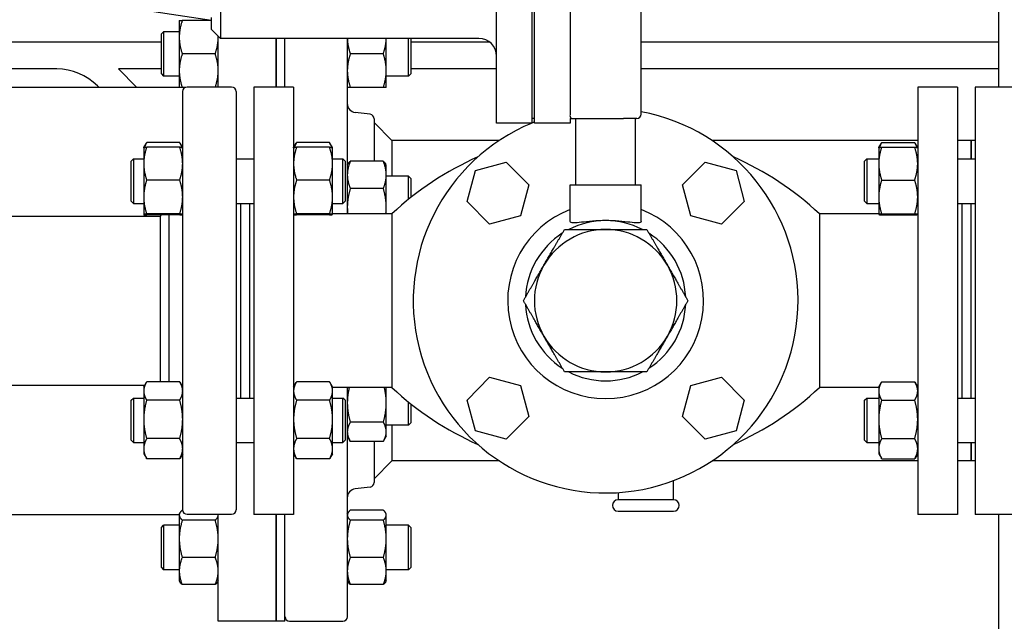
# Paper-space layout 'SHEET_1' of a CAD drawing. Header units: inches. Extents: x 4 to 540, y 12 to 340.
# Tile 73 of 116: x 230 to 244, y 255 to 263. Entities that reach past the tile are written whole.
import ezdxf

# ---------------------------------------------------------------- set-up
doc = ezdxf.new("R2010")
doc.units = ezdxf.units.IN
doc.header["$LTSCALE"] = 16
doc.header["$MEASUREMENT"] = 0
doc.layers.get('0').update_dxf_attribs({"lineweight": 25})

psp = doc.layouts.new('SHEET_1')

# ---------------------------------------------------------------- linework, layer by layer
for p, q in [((236.943, 261.936), (236.943, 267.061)), ((237.443, 261.936), (237.443, 267.061)), ((237.474, 261.936), (237.474, 267.061)), ((237.974, 266.944), (237.974, 262.053)), ((233.068, 265.874), (233.068, 263.124)), ((238.974, 262.061), (238.974, 264.066)), ((243.99, 263.982), (243.99, 262.441)), ((232.943, 263.374), (231.663, 263.566)), ((232.489, 263.375), (232.489, 263.14)), ((232.936, 263.375), (232.531, 263.375)), ((232.943, 263.249), (232.943, 263.416)), ((232.239, 263.187), (232.27, 263.218)), ((232.239, 262.625), (232.239, 263.187)), ((232.27, 263.218), (232.27, 262.593)), ((232.489, 263.218), (232.27, 263.218)), ((232.943, 263.249), (233.068, 263.124)), ((233.036, 262.441), (233.036, 263.156)), ((230.768, 263.07), (228.013, 263.07)), ((232.239, 263.07), (230.771, 263.07)), ((232.489, 263.14), (232.489, 262.671)), ((236.693, 263.124), (233.068, 263.124)), ((233.848, 263.124), (233.848, 262.441)), ((233.848, 262.441), (233.848, 263.124)), ((233.973, 262.441), (233.973, 263.124)), ((234.848, 263.124), (234.848, 260.661)), ((235.395, 262.671), (235.395, 263.124)), ((235.707, 262.593), (235.707, 263.124)), ((235.739, 263.124), (235.739, 262.625)), ((236.848, 263.07), (235.739, 263.07)), ((243.99, 263.07), (238.974, 263.07)), ((232.994, 262.906), (232.531, 262.906)), ((235.353, 262.906), (234.89, 262.906)), ((230.771, 262.695), (228.013, 262.695)), ((232.239, 262.695), (231.635, 262.695)), ((231.889, 262.441), (231.635, 262.695)), ((232.239, 262.625), (232.27, 262.593)), ((232.489, 262.593), (232.27, 262.593)), ((232.489, 262.671), (232.489, 262.437)), ((235.395, 262.437), (235.395, 262.671)), ((235.707, 262.593), (235.395, 262.593)), ((235.739, 262.625), (235.707, 262.593)), ((236.943, 262.695), (235.739, 262.695)), ((243.99, 262.695), (238.974, 262.695)), ((231.359, 262.441), (231.343, 262.457)), ((229.852, 262.441), (232.489, 262.441)), ((232.577, 262.437), (232.531, 262.437)), ((232.537, 256.504), (232.537, 262.379)), ((233.224, 262.441), (232.599, 262.441)), ((233.287, 262.379), (233.287, 256.504)), ((233.534, 262.441), (233.534, 256.441)), ((234.094, 262.441), (233.534, 262.441)), ((234.094, 262.441), (234.094, 256.441)), ((235.353, 262.437), (234.89, 262.437)), ((242.854, 262.441), (242.854, 256.441)), ((243.414, 262.441), (242.854, 262.441)), ((243.414, 262.441), (243.414, 256.441)), ((243.659, 262.441), (243.659, 256.441)), ((244.359, 262.441), (243.659, 262.441)), ((235.168, 262.058), (234.958, 262.084)), ((235.223, 261.996), (235.223, 261.399)), ((235.473, 261.691), (235.223, 261.941)), ((237.443, 261.936), (236.943, 261.936)), ((237.474, 261.999), (237.443, 261.999)), ((237.974, 261.936), (237.474, 261.936)), ((237.974, 261.999), (238.224, 261.999)), ((237.974, 261.999), (237.974, 261.936)), ((238.056, 261.066), (238.056, 261.999)), ((238.224, 261.999), (238.724, 261.999)), ((238.912, 261.999), (238.724, 261.999)), ((238.893, 261.066), (238.893, 261.999)), ((231.99, 261.59), (232.027, 261.654)), ((232.495, 261.662), (232.032, 261.662)), ((232.537, 261.59), (232.5, 261.654)), ((234.094, 261.59), (234.131, 261.654)), ((234.599, 261.662), (234.136, 261.662)), ((234.641, 261.59), (234.604, 261.654)), ((236.982, 261.691), (235.473, 261.691)), ((235.473, 261.691), (235.473, 261.189)), ((242.854, 261.691), (239.967, 261.691)), ((242.308, 261.59), (242.345, 261.654)), ((242.349, 261.662), (242.812, 261.662)), ((242.854, 261.59), (242.817, 261.654)), ((243.603, 261.691), (243.414, 261.691)), ((243.603, 261.691), (243.603, 261.433)), ((243.603, 261.433), (243.603, 261.691)), ((243.659, 261.691), (243.603, 261.691)), ((231.99, 261.589), (231.99, 261.59)), ((231.99, 261.589), (231.99, 261.366)), ((232.495, 261.597), (232.032, 261.597)), ((232.537, 261.589), (232.537, 261.59)), ((234.094, 261.589), (234.094, 261.59)), ((234.599, 261.597), (234.136, 261.597)), ((234.641, 261.589), (234.641, 261.59)), ((234.641, 261.366), (234.641, 261.589)), ((242.307, 261.589), (242.308, 261.59)), ((242.307, 261.589), (242.307, 261.366)), ((242.349, 261.597), (242.812, 261.597)), ((242.854, 261.589), (242.854, 261.59)), ((231.816, 261.402), (231.847, 261.433)), ((231.816, 260.839), (231.816, 261.402)), ((231.847, 261.433), (231.847, 260.808)), ((231.847, 261.433), (231.99, 261.433)), ((231.99, 261.366), (231.99, 260.897)), ((233.287, 261.433), (233.534, 261.433)), ((234.641, 261.433), (234.784, 261.433)), ((234.641, 260.897), (234.641, 261.366)), ((234.784, 260.808), (234.784, 261.433)), ((234.816, 261.402), (234.784, 261.433)), ((234.816, 261.402), (234.816, 260.839)), ((234.848, 261.345), (234.858, 261.362)), ((235.353, 261.399), (234.89, 261.399)), ((235.395, 261.345), (235.385, 261.362)), ((235.395, 261.208), (235.395, 261.345)), ((236.645, 261.271), (237.079, 261.387)), ((237.079, 261.387), (237.398, 261.069)), ((239.551, 261.069), (239.869, 261.387)), ((239.869, 261.387), (240.304, 261.271)), ((242.107, 261.402), (242.138, 261.433)), ((242.107, 260.839), (242.107, 261.402)), ((242.138, 261.433), (242.138, 260.808)), ((242.138, 261.433), (242.307, 261.433)), ((242.307, 261.366), (242.307, 260.897)), ((243.414, 261.433), (243.659, 261.433)), ((235.395, 260.755), (235.395, 261.208)), ((236.528, 260.836), (236.645, 261.271)), ((240.304, 261.271), (240.42, 260.836)), ((232.495, 261.135), (232.032, 261.135)), ((234.599, 261.135), (234.136, 261.135)), ((235.707, 261.189), (235.395, 261.189)), ((235.707, 260.863), (235.707, 261.189)), ((235.739, 261.158), (235.707, 261.189)), ((235.739, 261.158), (235.739, 260.888)), ((237.398, 261.069), (237.281, 260.635)), ((239.668, 260.635), (239.551, 261.069)), ((242.349, 261.135), (242.812, 261.135)), ((235.353, 261.016), (234.89, 261.016)), ((237.974, 260.56), (237.974, 261.066)), ((237.974, 261.066), (238.974, 261.066)), ((238.974, 260.56), (238.974, 261.066)), ((231.816, 260.839), (231.847, 260.808)), ((231.847, 260.808), (231.99, 260.808)), ((231.99, 260.897), (231.99, 260.652)), ((233.287, 260.808), (233.534, 260.808)), ((233.349, 260.808), (233.349, 258.074)), ((233.474, 260.808), (233.474, 258.074)), ((233.474, 260.808), (233.474, 258.074)), ((234.641, 260.652), (234.641, 260.897)), ((234.641, 260.808), (234.784, 260.808)), ((234.816, 260.839), (234.784, 260.808)), ((236.846, 260.518), (236.528, 260.836)), ((240.42, 260.836), (240.102, 260.518)), ((242.107, 260.839), (242.138, 260.808)), ((242.138, 260.808), (242.307, 260.808)), ((242.307, 260.897), (242.307, 260.652)), ((243.414, 260.808), (243.659, 260.808)), ((243.474, 260.808), (243.474, 258.074)), ((243.474, 260.808), (243.474, 258.074)), ((243.599, 260.808), (243.599, 258.074)), ((232.495, 260.659), (232.032, 260.659)), ((234.599, 260.659), (234.136, 260.659)), ((235.474, 260.661), (234.641, 260.661)), ((235.395, 260.661), (235.395, 260.755)), ((235.474, 260.661), (235.474, 258.221)), ((241.474, 260.661), (241.474, 258.221)), ((242.307, 260.661), (241.474, 260.661)), ((242.349, 260.659), (242.812, 260.659)), ((228.483, 260.629), (232.224, 260.629)), ((231.99, 260.652), (231.99, 260.652)), ((231.99, 260.652), (231.99, 260.652)), ((231.99, 260.652), (232.003, 260.629)), ((232.495, 260.645), (232.032, 260.645)), ((232.224, 260.629), (232.24, 260.645)), ((232.224, 258.303), (232.224, 260.629)), ((232.349, 258.303), (232.349, 260.645)), ((232.537, 260.652), (232.537, 260.652)), ((234.094, 260.652), (234.094, 260.652)), ((234.599, 260.645), (234.136, 260.645)), ((234.641, 260.652), (234.641, 260.652)), ((234.641, 260.652), (234.641, 260.652)), ((237.281, 260.635), (236.846, 260.518)), ((240.102, 260.518), (239.668, 260.635)), ((242.307, 260.652), (242.307, 260.652)), ((242.307, 260.652), (242.308, 260.652)), ((242.349, 260.645), (242.812, 260.645)), ((242.854, 260.652), (242.854, 260.652)), ((236.528, 258.046), (236.846, 258.365)), ((236.846, 258.365), (237.281, 258.248)), ((239.668, 258.248), (240.102, 258.365)), ((240.102, 258.365), (240.42, 258.046)), ((228.483, 258.254), (232.003, 258.254)), ((231.99, 258.231), (232.027, 258.295)), ((231.99, 258.231), (231.99, 258.174)), ((231.99, 258.174), (231.99, 257.775)), ((232.495, 258.303), (232.032, 258.303)), ((232.537, 258.231), (232.5, 258.295)), ((234.094, 258.231), (234.131, 258.295)), ((234.599, 258.303), (234.136, 258.303)), ((234.641, 258.231), (234.604, 258.295)), ((234.641, 258.174), (234.641, 258.231)), ((235.474, 258.221), (234.641, 258.221)), ((234.641, 257.775), (234.641, 258.174)), ((234.848, 258.221), (234.848, 255.004)), ((235.395, 258.006), (235.395, 258.221)), ((237.281, 258.248), (237.398, 257.813)), ((239.551, 257.813), (239.668, 258.248)), ((242.307, 258.221), (241.474, 258.221)), ((242.307, 258.231), (242.345, 258.295)), ((242.307, 258.231), (242.307, 258.174)), ((242.307, 258.174), (242.307, 257.775)), ((242.349, 258.303), (242.812, 258.303)), ((242.854, 258.231), (242.817, 258.295)), ((231.816, 258.043), (231.847, 258.074)), ((231.816, 257.481), (231.816, 258.043)), ((231.847, 258.074), (231.847, 257.449)), ((231.847, 258.074), (231.99, 258.074)), ((232.495, 258.045), (232.032, 258.045)), ((233.287, 258.074), (233.534, 258.074)), ((234.599, 258.045), (234.136, 258.045)), ((234.641, 258.074), (234.784, 258.074)), ((234.784, 257.449), (234.784, 258.074)), ((234.816, 258.043), (234.784, 258.074)), ((234.816, 258.043), (234.816, 257.481)), ((236.645, 257.612), (236.528, 258.046)), ((240.42, 258.046), (240.304, 257.612)), ((242.107, 258.043), (242.138, 258.074)), ((242.107, 257.481), (242.107, 258.043)), ((242.138, 258.074), (242.138, 257.449)), ((242.138, 258.074), (242.307, 258.074)), ((242.349, 258.045), (242.812, 258.045)), ((243.414, 258.074), (243.659, 258.074)), ((235.395, 257.6), (235.395, 258.006)), ((235.707, 257.694), (235.707, 258.019)), ((235.739, 257.994), (235.739, 257.725)), ((231.99, 257.775), (231.99, 257.363)), ((234.641, 257.363), (234.641, 257.775)), ((237.398, 257.813), (237.079, 257.495)), ((239.869, 257.495), (239.551, 257.813)), ((242.307, 257.775), (242.307, 257.363)), ((235.353, 257.736), (234.89, 257.736)), ((235.707, 257.694), (235.395, 257.694)), ((235.473, 257.694), (235.473, 257.191)), ((235.739, 257.725), (235.707, 257.694)), ((231.816, 257.481), (231.847, 257.449)), ((232.495, 257.504), (232.032, 257.504)), ((234.599, 257.504), (234.136, 257.504)), ((234.816, 257.481), (234.784, 257.449)), ((234.848, 257.537), (234.89, 257.465)), ((235.395, 257.537), (235.353, 257.465)), ((235.395, 257.537), (235.395, 257.6)), ((237.079, 257.495), (236.645, 257.612)), ((240.304, 257.612), (239.869, 257.495)), ((242.107, 257.481), (242.138, 257.449)), ((242.349, 257.504), (242.812, 257.504)), ((231.847, 257.449), (231.99, 257.449)), ((231.99, 257.363), (231.99, 257.293)), ((233.287, 257.449), (233.534, 257.449)), ((234.641, 257.449), (234.784, 257.449)), ((234.641, 257.293), (234.641, 257.363)), ((235.353, 257.465), (234.89, 257.465)), ((235.223, 257.465), (235.223, 256.886)), ((242.138, 257.449), (242.307, 257.449)), ((242.307, 257.363), (242.307, 257.293)), ((243.414, 257.449), (243.659, 257.449)), ((243.603, 257.449), (243.603, 257.191)), ((243.603, 257.191), (243.603, 257.449)), ((231.99, 257.293), (232.027, 257.229)), ((232.495, 257.221), (232.032, 257.221)), ((232.537, 257.293), (232.5, 257.229)), ((234.094, 257.293), (234.131, 257.229)), ((234.599, 257.221), (234.136, 257.221)), ((234.641, 257.293), (234.604, 257.229)), ((242.307, 257.293), (242.345, 257.229)), ((242.349, 257.221), (242.812, 257.221)), ((242.854, 257.293), (242.817, 257.229)), ((235.473, 257.191), (235.223, 256.941)), ((236.982, 257.191), (235.473, 257.191)), ((242.854, 257.191), (239.967, 257.191)), ((243.603, 257.191), (243.414, 257.191)), ((243.659, 257.191), (243.603, 257.191)), ((235.168, 256.824), (234.958, 256.799)), ((239.428, 256.646), (239.428, 256.915)), ((238.648, 256.747), (238.648, 256.646)), ((239.428, 256.646), (238.648, 256.646)), ((229.852, 256.441), (232.489, 256.441)), ((232.489, 256.445), (232.498, 256.462)), ((232.489, 256.445), (232.489, 256.43)), ((232.489, 256.43), (232.489, 256.098)), ((232.537, 256.5), (232.531, 256.5)), ((233.224, 256.441), (232.599, 256.441)), ((233.036, 254.941), (233.036, 256.441)), ((234.094, 256.441), (233.534, 256.441)), ((233.848, 256.441), (233.848, 254.941)), ((233.848, 254.941), (233.848, 256.441)), ((233.973, 254.941), (233.973, 256.441)), ((234.848, 256.445), (234.858, 256.462)), ((235.353, 256.5), (234.89, 256.5)), ((235.395, 256.445), (235.385, 256.462)), ((235.395, 256.43), (235.395, 256.445)), ((235.395, 256.098), (235.395, 256.43)), ((238.648, 256.486), (239.428, 256.486)), ((243.414, 256.441), (242.854, 256.441)), ((244.359, 256.441), (243.659, 256.441)), ((243.99, 256.441), (243.99, 254.129)), ((232.239, 256.258), (232.27, 256.289)), ((232.239, 255.695), (232.239, 256.258)), ((232.27, 256.289), (232.27, 255.664)), ((232.489, 256.289), (232.27, 256.289)), ((232.994, 256.359), (232.531, 256.359)), ((235.353, 256.359), (234.89, 256.359)), ((235.707, 256.289), (235.395, 256.289)), ((235.707, 255.664), (235.707, 256.289)), ((235.739, 256.258), (235.707, 256.289)), ((235.739, 256.258), (235.739, 255.695)), ((232.489, 256.098), (232.489, 255.645)), ((235.395, 255.645), (235.395, 256.098)), ((232.994, 255.837), (232.531, 255.837)), ((235.353, 255.837), (234.89, 255.837)), ((232.239, 255.695), (232.27, 255.664)), ((235.739, 255.695), (235.707, 255.664)), ((232.489, 255.664), (232.27, 255.664)), ((232.489, 255.645), (232.489, 255.508)), ((235.707, 255.664), (235.395, 255.664)), ((235.395, 255.508), (235.395, 255.645)), ((232.489, 255.508), (232.498, 255.491)), ((232.994, 255.454), (232.531, 255.454)), ((233.036, 255.508), (233.026, 255.491)), ((234.848, 255.508), (234.858, 255.491)), ((235.353, 255.454), (234.89, 255.454)), ((235.395, 255.508), (235.385, 255.491)), ((233.848, 254.941), (233.036, 254.941)), ((233.973, 254.941), (233.848, 254.941)), ((234.036, 254.941), (234.786, 254.941))]:
    psp.add_line(p, q)
for centre, radius, start, end in [((230.768, 261.883), 1.188, 89.8505, 90), ((236.693, 262.874), 0.25, 0, 90), ((230.768, 261.883), 0.812, 45, 89.8193), ((232.599, 262.379), 0.0625, 90, 180), ((233.224, 262.379), 0.0625, 0, 90), ((234.973, 262.208), 0.125, 180, 263), ((235.161, 261.996), 0.0625, 0, 83), ((238.474, 259.441), 2.7, 112.4829, 79.3281), ((238.912, 262.061), 0.0625, 270, 0), ((238.474, 259.441), 2.7, 111.7385, 112.4542), ((238.474, 257.438), 4.404, 114.0356, 132.9427), ((238.474, 257.438), 4.404, 47.0573, 65.9644), ((238.474, 259.441), 1.375, 111.3237, 68.6763), ((238.474, 259.441), 1.125, 62.734, 117.266), ((238.474, 259.441), 1.125, 122.734, 177.266), ((238.474, 259.441), 1, 90, 150), ((238.474, 259.441), 1, 30, 90), ((238.474, 259.441), 1.125, 2.734, 57.266), ((238.474, 259.441), 1, 150, 210), ((238.474, 259.441), 1, 330, 30), ((238.474, 259.441), 1.125, 182.734, 237.266), ((238.474, 259.441), 1.125, 302.734, 357.266), ((238.474, 259.441), 1, 210, 270), ((238.474, 259.441), 1, 270, 330), ((238.474, 259.441), 1.125, 242.734, 297.266), ((238.474, 261.445), 4.404, 227.0573, 245.9644), ((238.474, 261.445), 4.404, 294.0356, 312.9427), ((234.973, 256.674), 0.125, 97, 180), ((235.161, 256.886), 0.0625, 277, 0), ((238.648, 256.566), 0.08, 90, 270), ((239.428, 256.566), 0.08, 0, 90), ((239.428, 256.566), 0.08, 270, 0), ((232.599, 256.504), 0.0625, 180, 270), ((233.224, 256.504), 0.0625, 270, 0), ((234.036, 255.004), 0.0625, 180, 270), ((234.786, 255.004), 0.0625, 270, 0)]:
    psp.add_arc(centre, radius, start, end)
for points, weights in [([(232.531, 263.375), (232.489, 263.249), (232.489, 263.14)], [1.10906450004, 1.0930923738, 1]), ([(232.489, 263.375), (232.489, 263.375), (232.531, 263.375)], [1, 1.0930923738, 1.10906450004]), ([(233.036, 263.14), (233.036, 263.148), (233.035, 263.156)], [1, 1.00632920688, 1.0123019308]), ([(232.489, 263.14), (232.489, 263.031), (232.531, 262.906)], [1, 1.0930923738, 1.10906450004]), ([(232.994, 262.906), (233.036, 263.031), (233.036, 263.14)], [1.10906450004, 1.0930923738, 1]), ([(234.848, 263.124), (234.851, 263.022), (234.89, 262.906)], [1.01272571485, 1.09421685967, 1.10906450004]), ([(235.353, 262.906), (235.392, 263.022), (235.395, 263.124)], [1.10906450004, 1.09421685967, 1.01272571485]), ([(232.531, 262.906), (232.489, 262.78), (232.489, 262.671)], [1.10906450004, 1.0930923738, 1]), ([(233.036, 262.671), (233.036, 262.78), (232.994, 262.906)], [1, 1.0930923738, 1.10906450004]), ([(234.89, 262.906), (234.848, 262.78), (234.848, 262.671)], [1.10906450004, 1.0930923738, 1]), ([(235.395, 262.671), (235.395, 262.78), (235.353, 262.906)], [1, 1.0930923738, 1.10906450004]), ([(232.489, 262.671), (232.489, 262.563), (232.531, 262.437)], [1, 1.0930923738, 1.10906450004]), ([(232.995, 262.441), (233.036, 262.564), (233.036, 262.671)], [1.1084989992, 1.0915093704, 1]), ([(234.848, 262.671), (234.848, 262.563), (234.89, 262.437)], [1, 1.0930923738, 1.10906450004]), ([(235.353, 262.437), (235.395, 262.563), (235.395, 262.671)], [1.10906450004, 1.0930923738, 1]), ([(232.531, 262.437), (232.489, 262.437), (232.489, 262.437)], [1.10906450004, 1.0930923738, 1]), ([(234.89, 262.437), (234.848, 262.437), (234.848, 262.437)], [1.10906450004, 1.0930923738, 1]), ([(235.395, 262.437), (235.395, 262.437), (235.353, 262.437)], [1, 1.0930923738, 1.10906450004]), ([(232.032, 261.662), (232.01, 261.625), (232, 261.593)], [1.10906450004, 1.10058521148, 1.0703708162]), ([(232.527, 261.593), (232.517, 261.625), (232.495, 261.662)], [1.07037081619, 1.10058521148, 1.10906450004]), ([(234.136, 261.662), (234.114, 261.625), (234.104, 261.593)], [1.10906450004, 1.10058521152, 1.07037081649]), ([(234.632, 261.593), (234.621, 261.625), (234.599, 261.662)], [1.07037081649, 1.10058521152, 1.10906450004]), ([(242.349, 261.662), (242.327, 261.625), (242.317, 261.593)], [1.10906450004, 1.10058521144, 1.07037081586]), ([(242.845, 261.593), (242.835, 261.625), (242.812, 261.662)], [1.07037081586, 1.10058521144, 1.10906450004]), ([(232.032, 261.597), (231.99, 261.473), (231.99, 261.366)], [1.10906450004, 1.0930923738, 1]), ([(231.99, 261.59), (231.992, 261.593), (232.032, 261.597)], [1.00857114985, 1.09384224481, 1.10906450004]), ([(232.537, 261.366), (232.537, 261.473), (232.495, 261.597)], [1, 1.0930923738, 1.10906450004]), ([(232.495, 261.597), (232.535, 261.593), (232.537, 261.59)], [1.10906450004, 1.09384224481, 1.00857114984]), ([(234.094, 261.59), (234.096, 261.593), (234.136, 261.597)], [1.00857114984, 1.09384224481, 1.10906450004]), ([(234.136, 261.597), (234.094, 261.473), (234.094, 261.366)], [1.10906450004, 1.0930923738, 1]), ([(234.599, 261.597), (234.639, 261.593), (234.641, 261.59)], [1.10906450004, 1.09384224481, 1.00857114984]), ([(234.641, 261.366), (234.641, 261.473), (234.599, 261.597)], [1, 1.0930923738, 1.10906450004]), ([(242.349, 261.597), (242.307, 261.473), (242.307, 261.366)], [1.10906450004, 1.0930923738, 1]), ([(242.308, 261.59), (242.309, 261.593), (242.349, 261.597)], [1.00857114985, 1.09384224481, 1.10906450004]), ([(242.812, 261.597), (242.852, 261.593), (242.854, 261.59)], [1.10906450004, 1.09384224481, 1.00857114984]), ([(242.854, 261.366), (242.854, 261.473), (242.812, 261.597)], [1, 1.0930923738, 1.10906450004]), ([(231.99, 261.366), (231.99, 261.259), (232.032, 261.135)], [1, 1.0930923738, 1.10906450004]), ([(232.495, 261.135), (232.537, 261.259), (232.537, 261.366)], [1.10906450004, 1.0930923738, 1]), ([(234.094, 261.366), (234.094, 261.259), (234.136, 261.135)], [1, 1.0930923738, 1.10906450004]), ([(234.599, 261.135), (234.641, 261.259), (234.641, 261.366)], [1.10906450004, 1.0930923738, 1]), ([(234.89, 261.399), (234.848, 261.297), (234.848, 261.208)], [1.10906450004, 1.0930923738, 1]), ([(234.858, 261.362), (234.868, 261.379), (234.89, 261.399)], [1.07037081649, 1.10058521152, 1.10906450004]), ([(235.395, 261.208), (235.395, 261.297), (235.353, 261.399)], [1, 1.0930923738, 1.10906450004]), ([(235.353, 261.399), (235.375, 261.379), (235.385, 261.362)], [1.10906450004, 1.10058521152, 1.07037081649]), ([(242.307, 261.366), (242.307, 261.259), (242.349, 261.135)], [1, 1.0930923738, 1.10906450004]), ([(242.812, 261.135), (242.854, 261.259), (242.854, 261.366)], [1.10906450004, 1.0930923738, 1]), ([(234.848, 261.208), (234.848, 261.119), (234.89, 261.016)], [1, 1.0930923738, 1.10906450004]), ([(235.353, 261.016), (235.395, 261.119), (235.395, 261.208)], [1.10906450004, 1.0930923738, 1]), ([(232.032, 261.135), (231.99, 261.008), (231.99, 260.897)], [1.10906450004, 1.0930923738, 1]), ([(232.537, 260.897), (232.537, 261.008), (232.495, 261.135)], [1, 1.0930923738, 1.10906450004]), ([(234.136, 261.135), (234.094, 261.008), (234.094, 260.897)], [1.10906450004, 1.0930923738, 1]), ([(234.641, 260.897), (234.641, 261.008), (234.599, 261.135)], [1, 1.0930923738, 1.10906450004]), ([(242.349, 261.135), (242.307, 261.008), (242.307, 260.897)], [1.10906450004, 1.0930923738, 1]), ([(242.854, 260.897), (242.854, 261.008), (242.812, 261.135)], [1, 1.0930923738, 1.10906450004]), ([(234.89, 261.016), (234.848, 260.876), (234.848, 260.755)], [1.10906450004, 1.0930923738, 1]), ([(235.395, 260.755), (235.395, 260.876), (235.353, 261.016)], [1, 1.0930923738, 1.10906450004]), ([(231.99, 260.897), (231.99, 260.787), (232.032, 260.659)], [1, 1.0930923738, 1.10906450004]), ([(232.495, 260.659), (232.537, 260.787), (232.537, 260.897)], [1.10906450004, 1.0930923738, 1]), ([(234.094, 260.897), (234.094, 260.787), (234.136, 260.659)], [1, 1.0930923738, 1.10906450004]), ([(234.599, 260.659), (234.641, 260.787), (234.641, 260.897)], [1.10906450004, 1.0930923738, 1]), ([(242.307, 260.897), (242.307, 260.787), (242.349, 260.659)], [1, 1.0930923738, 1.10906450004]), ([(242.812, 260.659), (242.854, 260.787), (242.854, 260.897)], [1.10906450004, 1.0930923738, 1]), ([(232.032, 260.659), (231.99, 260.656), (231.99, 260.652)], [1.10906450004, 1.0930923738, 1]), ([(232.537, 260.652), (232.537, 260.656), (232.495, 260.659)], [1, 1.0930923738, 1.10906450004]), ([(234.136, 260.659), (234.094, 260.656), (234.094, 260.652)], [1.10906450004, 1.0930923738, 1]), ([(234.641, 260.652), (234.641, 260.656), (234.599, 260.659)], [1, 1.0930923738, 1.10906450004]), ([(234.848, 260.755), (234.848, 260.709), (234.854, 260.661)], [1, 1.03365232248, 1.05722673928]), ([(235.389, 260.661), (235.395, 260.709), (235.395, 260.755)], [1.05722673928, 1.03365232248, 1]), ([(242.349, 260.659), (242.307, 260.656), (242.307, 260.652)], [1.10906450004, 1.0930923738, 1]), ([(242.854, 260.652), (242.854, 260.656), (242.812, 260.659)], [1, 1.0930923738, 1.10906450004]), ([(231.99, 260.652), (231.99, 260.649), (232.032, 260.645)], [1, 1.0930923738, 1.10906450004]), ([(232.002, 260.648), (232.005, 260.639), (232.009, 260.629)], [1.07609546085, 1.08345173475, 1.08931629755]), ([(232.495, 260.645), (232.537, 260.649), (232.537, 260.652)], [1.10906450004, 1.0930923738, 1]), ([(234.094, 260.652), (234.094, 260.649), (234.136, 260.645)], [1, 1.0930923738, 1.10906450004]), ([(234.599, 260.645), (234.641, 260.649), (234.641, 260.652)], [1.10906450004, 1.0930923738, 1]), ([(242.307, 260.652), (242.307, 260.649), (242.349, 260.645)], [1, 1.0930923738, 1.10906450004]), ([(242.812, 260.645), (242.854, 260.649), (242.854, 260.652)], [1.10906450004, 1.0930923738, 1]), ([(237.608, 259.941), (237.742, 260.173), (237.897, 260.441)], [1, 1.0379548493, 1]), ([(237.897, 260.441), (238.206, 260.441), (238.474, 260.441)], [1, 1.0379548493, 1]), ([(238.474, 260.441), (238.742, 260.441), (239.052, 260.441)], [1, 1.0379548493, 1]), ([(239.052, 260.441), (239.206, 260.173), (239.34, 259.941)], [1, 1.0379548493, 1]), ([(237.32, 259.441), (237.474, 259.709), (237.608, 259.941)], [1, 1.0379548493, 1]), ([(239.34, 259.941), (239.474, 259.709), (239.629, 259.441)], [1, 1.0379548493, 1]), ([(237.608, 258.941), (237.474, 259.173), (237.32, 259.441)], [1, 1.0379548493, 1]), ([(239.629, 259.441), (239.474, 259.173), (239.34, 258.941)], [1, 1.0379548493, 1]), ([(237.897, 258.441), (237.742, 258.709), (237.608, 258.941)], [1, 1.0379548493, 1]), ([(239.34, 258.941), (239.206, 258.709), (239.052, 258.441)], [1, 1.0379548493, 1]), ([(238.474, 258.441), (238.206, 258.441), (237.897, 258.441)], [1, 1.0379548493, 1]), ([(239.052, 258.441), (238.742, 258.441), (238.474, 258.441)], [1, 1.0379548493, 1]), ([(232.032, 258.303), (231.99, 258.234), (231.99, 258.174)], [1.10906450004, 1.0930923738, 1]), ([(231.99, 258.174), (231.99, 258.114), (232.032, 258.045)], [1, 1.0930923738, 1.10906450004]), ([(232.537, 258.174), (232.537, 258.234), (232.495, 258.303)], [1, 1.0930923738, 1.10906450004]), ([(232.495, 258.045), (232.537, 258.114), (232.537, 258.174)], [1.10906450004, 1.0930923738, 1]), ([(234.136, 258.303), (234.094, 258.234), (234.094, 258.174)], [1.10906450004, 1.0930923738, 1]), ([(234.094, 258.174), (234.094, 258.114), (234.136, 258.045)], [1, 1.0930923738, 1.10906450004]), ([(234.641, 258.174), (234.641, 258.234), (234.599, 258.303)], [1, 1.0930923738, 1.10906450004]), ([(234.599, 258.045), (234.641, 258.114), (234.641, 258.174)], [1.10906450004, 1.0930923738, 1]), ([(234.875, 258.221), (234.848, 258.109), (234.848, 258.006)], [1.09968454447, 1.07461307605, 1]), ([(235.395, 258.006), (235.395, 258.109), (235.368, 258.221)], [1, 1.07461307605, 1.09968454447]), ([(242.349, 258.303), (242.307, 258.234), (242.307, 258.174)], [1.10906450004, 1.0930923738, 1]), ([(242.307, 258.174), (242.307, 258.114), (242.349, 258.045)], [1, 1.0930923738, 1.10906450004]), ([(242.854, 258.174), (242.854, 258.234), (242.812, 258.303)], [1, 1.0930923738, 1.10906450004]), ([(242.812, 258.045), (242.854, 258.114), (242.854, 258.174)], [1.10906450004, 1.0930923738, 1]), ([(232.032, 258.045), (231.99, 257.9), (231.99, 257.775)], [1.10906450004, 1.0930923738, 1]), ([(232.537, 257.775), (232.537, 257.9), (232.495, 258.045)], [1, 1.0930923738, 1.10906450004]), ([(234.136, 258.045), (234.094, 257.9), (234.094, 257.775)], [1.10906450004, 1.0930923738, 1]), ([(234.641, 257.775), (234.641, 257.9), (234.599, 258.045)], [1, 1.0930923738, 1.10906450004]), ([(242.349, 258.045), (242.307, 257.9), (242.307, 257.775)], [1.10906450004, 1.0930923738, 1]), ([(242.854, 257.775), (242.854, 257.9), (242.812, 258.045)], [1, 1.0930923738, 1.10906450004]), ([(234.848, 258.006), (234.848, 257.881), (234.89, 257.736)], [1, 1.0930923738, 1.10906450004]), ([(235.353, 257.736), (235.395, 257.881), (235.395, 258.006)], [1.10906450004, 1.0930923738, 1]), ([(231.99, 257.775), (231.99, 257.649), (232.032, 257.504)], [1, 1.0930923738, 1.10906450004]), ([(232.495, 257.504), (232.537, 257.649), (232.537, 257.775)], [1.10906450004, 1.0930923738, 1]), ([(234.094, 257.775), (234.094, 257.649), (234.136, 257.504)], [1, 1.0930923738, 1.10906450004]), ([(234.599, 257.504), (234.641, 257.649), (234.641, 257.775)], [1.10906450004, 1.0930923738, 1]), ([(242.307, 257.775), (242.307, 257.649), (242.349, 257.504)], [1, 1.0930923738, 1.10906450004]), ([(242.812, 257.504), (242.854, 257.649), (242.854, 257.775)], [1.10906450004, 1.0930923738, 1]), ([(234.89, 257.736), (234.848, 257.663), (234.848, 257.6)], [1.10906450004, 1.0930923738, 1]), ([(235.395, 257.6), (235.395, 257.663), (235.353, 257.736)], [1, 1.0930923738, 1.10906450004]), ([(232.032, 257.504), (231.99, 257.428), (231.99, 257.363)], [1.10906450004, 1.0930923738, 1]), ([(232.537, 257.363), (232.537, 257.428), (232.495, 257.504)], [1, 1.0930923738, 1.10906450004]), ([(234.136, 257.504), (234.094, 257.428), (234.094, 257.363)], [1.10906450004, 1.0930923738, 1]), ([(234.641, 257.363), (234.641, 257.428), (234.599, 257.504)], [1, 1.0930923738, 1.10906450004]), ([(234.848, 257.6), (234.848, 257.537), (234.89, 257.465)], [1, 1.0930923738, 1.10906450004]), ([(235.353, 257.465), (235.395, 257.537), (235.395, 257.6)], [1.10906450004, 1.0930923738, 1]), ([(242.349, 257.504), (242.307, 257.428), (242.307, 257.363)], [1.10906450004, 1.0930923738, 1]), ([(242.854, 257.363), (242.854, 257.428), (242.812, 257.504)], [1, 1.0930923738, 1.10906450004]), ([(231.99, 257.363), (231.99, 257.297), (232.032, 257.221)], [1, 1.0930923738, 1.10906450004]), ([(232.495, 257.221), (232.537, 257.297), (232.537, 257.363)], [1.10906450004, 1.0930923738, 1]), ([(234.094, 257.363), (234.094, 257.297), (234.136, 257.221)], [1, 1.0930923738, 1.10906450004]), ([(234.599, 257.221), (234.641, 257.297), (234.641, 257.363)], [1.10906450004, 1.0930923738, 1]), ([(242.307, 257.363), (242.307, 257.297), (242.349, 257.221)], [1, 1.0930923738, 1.10906450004]), ([(242.812, 257.221), (242.854, 257.297), (242.854, 257.363)], [1.10906450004, 1.0930923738, 1]), ([(232.032, 257.221), (232.029, 257.225), (232.027, 257.229)], [1.10906450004, 1.10811667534, 1.10689726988]), ([(232.5, 257.229), (232.497, 257.225), (232.495, 257.221)], [1.10689726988, 1.10811667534, 1.10906450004]), ([(234.136, 257.221), (234.134, 257.225), (234.131, 257.229)], [1.10906450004, 1.10811667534, 1.10689726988]), ([(234.604, 257.229), (234.602, 257.225), (234.599, 257.221)], [1.10689726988, 1.10811667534, 1.10906450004]), ([(242.349, 257.221), (242.347, 257.225), (242.345, 257.229)], [1.10906450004, 1.10811667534, 1.10689726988]), ([(242.817, 257.229), (242.815, 257.225), (242.812, 257.221)], [1.10689726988, 1.10811667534, 1.10906450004]), ([(232.531, 256.5), (232.489, 256.462), (232.489, 256.43)], [1.10906450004, 1.0930923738, 1]), ([(232.489, 256.43), (232.489, 256.397), (232.531, 256.359)], [1, 1.0930923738, 1.10906450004]), ([(232.994, 256.359), (233.036, 256.397), (233.036, 256.43)], [1.10906450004, 1.0930923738, 1]), ([(233.036, 256.43), (233.036, 256.435), (233.034, 256.441)], [1, 1.0156223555, 1.02907284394]), ([(234.89, 256.5), (234.848, 256.462), (234.848, 256.43)], [1.10906450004, 1.0930923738, 1]), ([(234.848, 256.43), (234.848, 256.397), (234.89, 256.359)], [1, 1.0930923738, 1.10906450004]), ([(235.395, 256.43), (235.395, 256.462), (235.353, 256.5)], [1, 1.0930923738, 1.10906450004]), ([(235.353, 256.359), (235.395, 256.397), (235.395, 256.43)], [1.10906450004, 1.0930923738, 1]), ([(232.531, 256.359), (232.489, 256.219), (232.489, 256.098)], [1.10906450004, 1.0930923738, 1]), ([(233.036, 256.098), (233.036, 256.219), (232.994, 256.359)], [1, 1.0930923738, 1.10906450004]), ([(234.89, 256.359), (234.848, 256.219), (234.848, 256.098)], [1.10906450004, 1.0930923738, 1]), ([(235.395, 256.098), (235.395, 256.219), (235.353, 256.359)], [1, 1.0930923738, 1.10906450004]), ([(232.489, 256.098), (232.489, 255.977), (232.531, 255.837)], [1, 1.0930923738, 1.10906450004]), ([(232.994, 255.837), (233.036, 255.977), (233.036, 256.098)], [1.10906450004, 1.0930923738, 1]), ([(234.848, 256.098), (234.848, 255.977), (234.89, 255.837)], [1, 1.0930923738, 1.10906450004]), ([(235.353, 255.837), (235.395, 255.977), (235.395, 256.098)], [1.10906450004, 1.0930923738, 1]), ([(232.531, 255.837), (232.489, 255.734), (232.489, 255.645)], [1.10906450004, 1.0930923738, 1]), ([(233.036, 255.645), (233.036, 255.734), (232.994, 255.837)], [1, 1.0930923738, 1.10906450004]), ([(234.89, 255.837), (234.848, 255.734), (234.848, 255.645)], [1.10906450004, 1.0930923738, 1]), ([(235.395, 255.645), (235.395, 255.734), (235.353, 255.837)], [1, 1.0930923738, 1.10906450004]), ([(232.489, 255.645), (232.489, 255.556), (232.531, 255.454)], [1, 1.0930923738, 1.10906450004]), ([(232.994, 255.454), (233.036, 255.556), (233.036, 255.645)], [1.10906450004, 1.0930923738, 1]), ([(234.848, 255.645), (234.848, 255.556), (234.89, 255.454)], [1, 1.0930923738, 1.10906450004]), ([(235.353, 255.454), (235.395, 255.556), (235.395, 255.645)], [1.10906450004, 1.0930923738, 1]), ([(232.531, 255.454), (232.509, 255.474), (232.498, 255.491)], [1.10906450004, 1.10058521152, 1.07037081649]), ([(233.026, 255.491), (233.016, 255.474), (232.994, 255.454)], [1.07037081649, 1.10058521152, 1.10906450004]), ([(234.89, 255.454), (234.868, 255.474), (234.858, 255.491)], [1.10906450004, 1.10058521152, 1.07037081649]), ([(235.385, 255.491), (235.375, 255.474), (235.353, 255.454)], [1.07037081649, 1.10058521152, 1.10906450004])]:
    psp.add_rational_spline(points, weights, degree=2)
for points, knots in [([(237.974, 262.053), (237.972, 262.045), (237.971, 262.037), (237.978, 262.017), (237.987, 262.009), (237.989, 262.003), (237.989, 262.002), (237.987, 262), (237.987, 262), (237.984, 261.999), (237.983, 261.999), (237.981, 261.999), (237.979, 261.999), (237.977, 261.999), (237.976, 261.999), (237.974, 261.999)], [1.5452632, 1.5452632, 1.5452632, 1.5452632, 1.7293784, 1.7293784, 1.9838017, 1.9838017, 2.0527067, 2.0527067, 2.0862889, 2.0862889, 2.1115353, 2.1115353, 2.1365819, 2.1365819, 2.1559576, 2.1559576, 2.1559576, 2.1559576]), ([(238.474, 260.566), (238.414, 260.566), (238.35, 260.563), (238.232, 260.553), (238.178, 260.547), (238.091, 260.537), (238.052, 260.533), (238.011, 260.534), (238, 260.536), (237.983, 260.542), (237.978, 260.546), (237.976, 260.551), (237.975, 260.554), (237.974, 260.557), (237.974, 260.56)], [-1.818009, -1.818009, -1.818009, -1.818009, -1.361181, -1.361181, -0.904353, -0.904353, -0.452176, -0.452176, -0.226088, -0.226088, 0, 0, 0, 0.104818, 0.104818, 0.104818, 0.104818]), ([(238.974, 260.56), (238.974, 260.557), (238.974, 260.554), (238.97, 260.546), (238.965, 260.542), (238.949, 260.536), (238.938, 260.534), (238.897, 260.533), (238.858, 260.537), (238.771, 260.547), (238.717, 260.553), (238.598, 260.563), (238.534, 260.566), (238.474, 260.566)], [-3.740836, -3.740836, -3.740836, -3.740836, -3.636018, -3.636018, -3.40993, -3.40993, -3.183841, -3.183841, -2.731665, -2.731665, -2.274837, -2.274837, -1.818009, -1.818009, -1.818009, -1.818009])]:
    psp.add_open_spline(points, degree=3, knots=knots)

doc.saveas('drawing.dxf')
